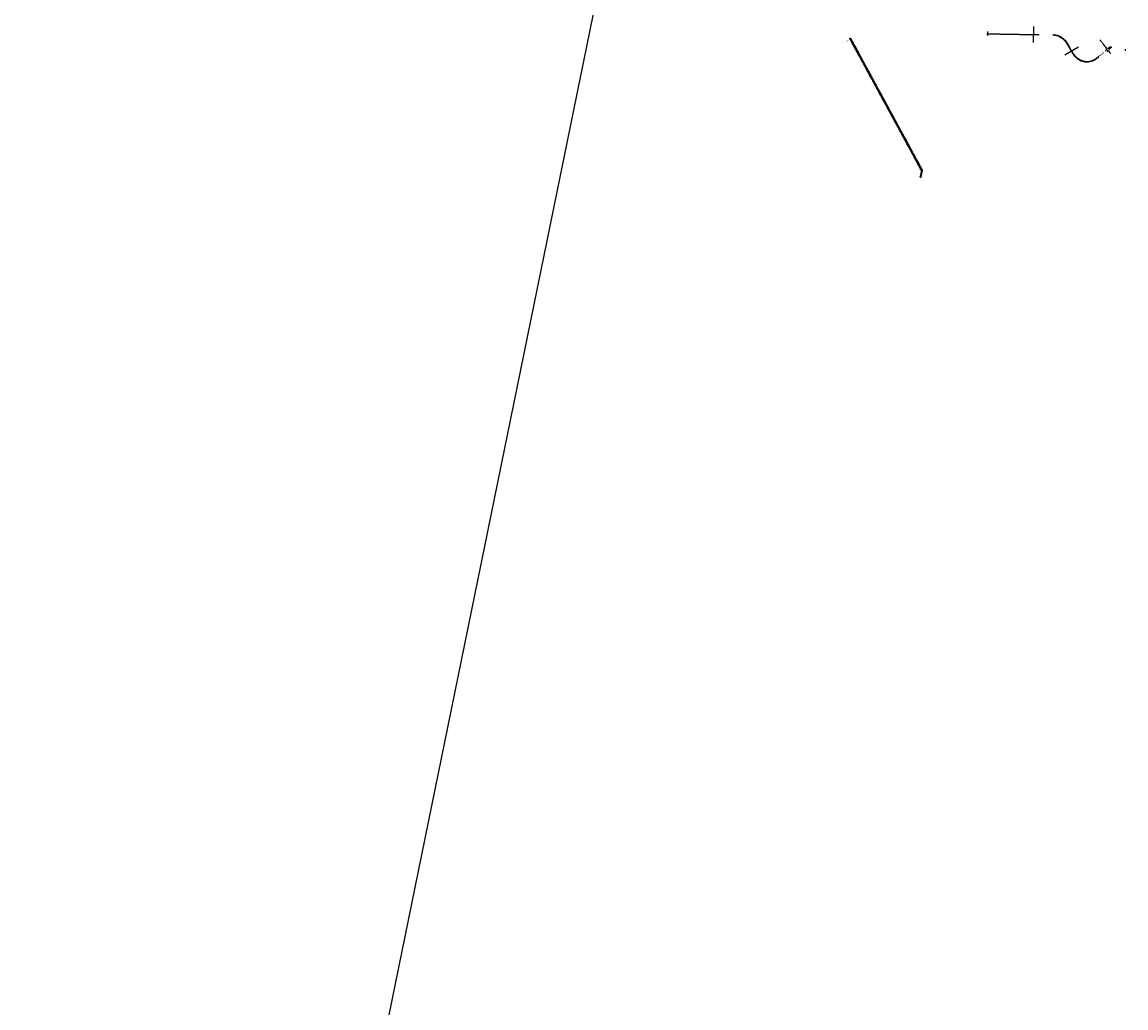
# Model space of a CAD drawing. Header units: feet. Extents: x 2200167 to 2275409, y 202095 to 315438.
# Tile 3 of 4: x 2240716 to 2275409, y 258767 to 289746. Entities that reach past the tile are written whole.
import ezdxf

# ---------------------------------------------------------------- set-up
doc = ezdxf.new("R2010")
doc.units = ezdxf.units.FT
doc.header["$MEASUREMENT"] = 0
for name, pattern in [('0', [2, 1, 1]), ('dsolidcl', [0]), ('lane', [40, 10, -30]), ('OhDOT_USTN3', [0.22, 0.165, -0.055])]:
    doc.linetypes.add(name, pattern=pattern)
for name, color, linetype in [('PM_P_Cells', 7, 'Continuous'), ('PM_P_Channelizing_Line', 7, 'Continuous'), ('PM_P_CL_Double_Solid', 2, 'dsolidcl'), ('PM_P_Lane_Line', 7, '0'), ('PM_P_Stop_Line', 7, 'Continuous'), ('PM_X_Lane_Line', 7, 'lane'), ('PV_P_EOP', 7, 'Continuous'), ('PV_P_Hatch', 14, 'Continuous'), ('PV_X_EOP', 7, 'OhDOT_USTN3'), ('SC_Scratch7', 12, 'Continuous'), ('SH_Hatch', 14, 'Continuous'), ('SH_TextM', 7, 'Continuous')]:
    doc.layers.add(name, color=color, linetype=linetype)
doc.layers.add('SC_Scratch13', color=2, linetype='Continuous', plot=False)
doc.styles.add('Straight Sub-Title (0.17) Font 30', font='calibri.ttf', dxfattribs={"height": 0.17})
doc.styles.add('Straight-Normal', font='calibri.ttf', dxfattribs={"height": 0.14})
doc.styles.add('Straight-Normal LS 0.50', font='calibri.ttf', dxfattribs={"height": 0.14})
doc.dimstyles.new('Dec-0  Straight', dxfattribs={"dimtxt": 0.14, "dimasz": 0.14, "dimexe": 0.07, "dimexo": 0.07, "dimgap": 0.07, "dimtad": 2, "dimzin": 3, "dimdsep": 46, "dimtxsty": 'Straight-Normal', "dimblk": 'Dim1', "dimcen": 0, "dimclrd": 95, "dimclre": 95, "dimclrt": 7, "dimadec": 0, "dimazin": 3, "dimtfac": 1, "dimtix": 1, "dimtofl": 0, "dimtmove": 1, "dimatfit": 3, "dimldrblk": 'Dim1', "dimfxl": 1, "dimtolj": 1, "dimtzin": 0, "dimlwd": -1, "dimlwe": -1, "dimarcsym": 0})

# ---------------------------------------------------------------- blocks, each defined once
blk = doc.blocks.new('Dim1')
h = blk.add_hatch(color=4)
h.dxf.hatch_style = 1
h.paths.add_polyline_path([(0, 0), (-1, -0.2), (-1, 0.2)])
at = {"color": 4}
blk.add_lwpolyline([(0, 0), (-1, -0.2), (-1, 0.2), (0, 0)], dxfattribs=at)
blk = doc.blocks.new('*D993')
at = {"layer": 'Defpoints', "color": 0, "transparency": 16777216}
for p in [(2260481, 298394), (2240719, 202116), (2240819, 202095)]:
    blk.add_point(p, dxfattribs=at)
at = {"layer": 'SC_Scratch7', "color": 95, "linetype": 'Continuous', "transparency": 16777216}
for p, q in [((2260380, 298407), (2240721, 202123)), ((2260478, 298394), (2260378, 298415)), ((2240816, 202096), (2240716, 202116))]:
    blk.add_line(p, q, dxfattribs=at)
at = {"layer": 'SC_Scratch7', "color": 95, "transparency": 16777216, "xscale": 7.000000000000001, "yscale": 7.000000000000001, "zscale": 7.000000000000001}
for p, rotation in [((2260381, 298414), 78.46011978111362), ((2240719, 202116), 258.4601197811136)]:
    blk.add_blockref('Dim1', p, dxfattribs=dict(at, rotation=rotation))
at = {"layer": 'SC_Scratch7', "color": 7, "transparency": 16777216, "insert": (2250543, 250266), "char_height": 7, "attachment_point": 5, "rotation": 78.4601, "style": 'Straight-Normal'}
blk.add_mtext("\\A1;98285.07'", dxfattribs=at)
blk = doc.blocks.new('PMLFTP-flat-12')
h = blk.add_hatch(color=256)
edge = h.paths.add_edge_path()
edge.add_line((-2, 3), (0, 0))
edge.add_line((0, 0), (-2, 0))
edge.add_arc((-6, 1), 4.65, 283.3746, 354.2055, ccw=False)
edge.add_line((-5, -4), (-6, -4))
edge.add_line((-6, -4), (-6, -3))
edge.add_line((-6, -3), (-6, -3))
edge.add_line((-6, -3), (-6, -3))
edge.add_arc((-6, 1), 3.61, 283.1262, 350.7542)
edge.add_line((-3, 0), (-4, 0))
edge.add_line((-4, 0), (-2, 3))
blk = doc.blocks.new('PMON4P')
h = blk.add_hatch(color=256)
edge = h.paths.add_edge_path()
edge.add_ellipse((-1, -3), major_axis=(0, 0.64), ratio=0.5, start_angle=90, end_angle=270)
edge.add_line((-1, -3), (-1, -1))
edge.add_ellipse((-1, -1), major_axis=(0, 0.64), ratio=0.5, start_angle=270, end_angle=450)
edge.add_line((-2, -1), (-2, -3))
edge = h.paths.add_edge_path(flags=16)
edge.add_ellipse((-1, -3), major_axis=(0, 0.32), ratio=0.5, start_angle=90, end_angle=270, ccw=False)
edge.add_line((-2, -3), (-2, -1))
edge.add_ellipse((-1, -1), major_axis=(0, 0.32), ratio=0.5, start_angle=270, end_angle=450, ccw=False)
edge.add_line((-1, -1), (-1, -3))
for points in [[(0, -4), (0, -4), (0, 0), (0, 0), (0, -3), (-1, 0), (-1, 0), (-1, -4), (-1, -4), (-1, -1)], [(1, -3), (0, -3), (0, 0), (0, 0), (0, -4), (1, -4)], [(2, 0), (2, 0), (1, -1), (1, 0), (1, 0), (1, -2), (1, -4), (2, -4), (2, -2)]]:
    blk.add_hatch(color=256).paths.add_polyline_path(points)
for p, q in [((-1, -4), (-1, 0)), ((0, -3), (-1, 0)), ((-1, 0), (-1, 0)), ((0, -3), (0, 0)), ((0, -4), (0, 0)), ((0, -4), (0, 0)), ((0, -3), (0, 0)), ((0, 0), (0, 0)), ((0, 0), (0, 0)), ((1, 0), (1, 0)), ((1, -1), (1, 0)), ((2, 0), (1, -1)), ((1, -2), (1, 0)), ((2, 0), (2, 0)), ((2, 0), (2, -2)), ((-2, -3), (-2, -1)), ((-2, -3), (-2, -1)), ((-1, -3), (-1, -1)), ((-1, -3), (-1, -1)), ((-1, -4), (-1, -1)), ((-1, -1), (0, -4)), ((-1, -4), (-1, -4)), ((0, -3), (1, -3)), ((0, -3), (1, -3)), ((0, -4), (1, -4)), ((0, -4), (0, -4)), ((1, -4), (1, -2)), ((1, -4), (1, -3)), ((1, -4), (2, -4)), ((2, -4), (2, -2))]:
    blk.add_line(p, q)
for centre, major_axis, start_param, end_param in [((-1, -1), (0, 0.64), 4.712389, 7.853982), ((-1, -1), (0, 0.32), 4.712389, 7.853982), ((-1, -3), (0, 0.32), 1.570796, 4.712389), ((-1, -3), (0, 0.64), 1.570796, 4.712389)]:
    blk.add_ellipse(centre, major_axis=major_axis, ratio=0.5, start_param=start_param, end_param=end_param)

msp = doc.modelspace()

# ---------------------------------------------------------------- hatches: boundary and pattern name
at = {"layer": 'PM_P_Cells'}
h = msp.add_hatch(color=256, dxfattribs=at)
h.dxf.hatch_style = 1
edge = h.paths.add_edge_path()
edge.add_line((2274599.45, 288704.602), (2274602.975, 288703.173))
edge.add_line((2274602.975, 288703.173), (2274601.127, 288702.314))
edge.add_arc((2274595.881, 288700.409), 5.581, -50.8734425, 19.9573825, ccw=False)
edge.add_line((2274599.403, 288696.079), (2274598.821, 288695.606))
edge.add_line((2274598.821, 288695.606), (2274598.033, 288696.576))
edge.add_line((2274598.033, 288696.576), (2274598.614, 288697.049))
edge.add_line((2274598.614, 288697.049), (2274598.6, 288697.037))
edge.add_arc((2274595.881, 288700.409), 4.332, 308.8780722, 376.5061249)
edge.add_line((2274600.034, 288701.64), (2274598.741, 288700.589))
edge.add_line((2274598.741, 288700.589), (2274599.45, 288704.602))
h = msp.add_hatch(color=256, dxfattribs=at)
h.dxf.hatch_style = 1
edge = h.paths.add_edge_path()
edge.add_line((2274643.057, 288740.134), (2274646.581, 288738.705))
edge.add_line((2274646.581, 288738.705), (2274644.733, 288737.846))
edge.add_arc((2274639.487, 288735.941), 5.581, -50.8734425, 19.9573825, ccw=False)
edge.add_line((2274643.009, 288731.612), (2274642.428, 288731.139))
edge.add_line((2274642.428, 288731.139), (2274641.639, 288732.108))
edge.add_line((2274641.639, 288732.108), (2274642.221, 288732.581))
edge.add_line((2274642.221, 288732.581), (2274642.206, 288732.569))
edge.add_arc((2274639.487, 288735.941), 4.332, 308.8780722, 376.5061249)
edge.add_line((2274643.64, 288737.172), (2274642.348, 288736.121))
edge.add_line((2274642.348, 288736.121), (2274643.057, 288740.134))
h = msp.add_hatch(color=256, dxfattribs=at)
h.dxf.hatch_style = 1
edge = h.paths.add_edge_path()
edge.add_line((2274686.663, 288775.666), (2274690.188, 288774.238))
edge.add_line((2274690.188, 288774.238), (2274688.34, 288773.379))
edge.add_arc((2274683.094, 288771.474), 5.581, -50.8734425, 19.9573825, ccw=False)
edge.add_line((2274686.616, 288767.144), (2274686.034, 288766.671))
edge.add_line((2274686.034, 288766.671), (2274685.246, 288767.64))
edge.add_line((2274685.246, 288767.64), (2274685.827, 288768.113))
edge.add_line((2274685.827, 288768.113), (2274685.813, 288768.101))
edge.add_arc((2274683.094, 288771.474), 4.332, 308.8780722, 376.5061249)
edge.add_line((2274687.247, 288772.704), (2274685.954, 288771.653))
edge.add_line((2274685.954, 288771.653), (2274686.663, 288775.666))
h = msp.add_hatch(color=256, dxfattribs=at)
h.dxf.hatch_style = 1
edge = h.paths.add_edge_path()
edge.add_line((2274773.876, 288846.73), (2274777.401, 288845.302))
edge.add_line((2274777.401, 288845.302), (2274775.553, 288844.443))
edge.add_arc((2274770.307, 288842.538), 5.581, -50.8734425, 19.9573825, ccw=False)
edge.add_line((2274773.829, 288838.208), (2274773.247, 288837.735))
edge.add_line((2274773.247, 288837.735), (2274772.458, 288838.704))
edge.add_line((2274772.458, 288838.704), (2274773.04, 288839.178))
edge.add_line((2274773.04, 288839.178), (2274773.026, 288839.166))
edge.add_arc((2274770.307, 288842.538), 4.332, 308.8780722, 376.5061249)
edge.add_line((2274774.46, 288843.769), (2274773.167, 288842.717))
edge.add_line((2274773.167, 288842.717), (2274773.876, 288846.73))
h = msp.add_hatch(color=256, dxfattribs=at)
h.dxf.hatch_style = 1
edge = h.paths.add_edge_path()
edge.add_line((2275392.453, 288863.491), (2275391.771, 288867.232))
edge.add_line((2275391.771, 288867.232), (2275390.554, 288865.597))
edge.add_arc((2275387.622, 288860.848), 5.581, 418.3068316, 489.1376566)
edge.add_line((2275384.099, 288865.177), (2275383.517, 288864.704))
edge.add_line((2275383.517, 288864.704), (2275384.306, 288863.735))
edge.add_line((2275384.306, 288863.735), (2275384.888, 288864.208))
edge.add_line((2275384.888, 288864.208), (2275384.873, 288864.196))
edge.add_arc((2275387.622, 288860.848), 4.332, 61.7580892, 129.386142, ccw=False)
edge.add_line((2275389.672, 288864.665), (2275388.379, 288863.613))
edge.add_line((2275388.379, 288863.613), (2275392.453, 288863.491))
h = msp.add_hatch(color=256, dxfattribs=at)
h.dxf.hatch_style = 1
h.paths.add_polyline_path([(2275392.135, 288871.278), (2275387.94, 288869.831), (2275388.901, 288869.091), (2275384.096, 288865.175, -0.126667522), (2275386.624, 288866.34), (2275389.339, 288868.553), (2275389.87, 288867.462)])
h = msp.add_hatch(color=256, dxfattribs=at)
h.dxf.hatch_style = 1
edge = h.paths.add_edge_path()
edge.add_line((2275398.37, 288878.48), (2275401.894, 288877.051))
edge.add_line((2275401.894, 288877.051), (2275400.046, 288876.192))
edge.add_arc((2275394.8, 288874.287), 5.581, -50.8734425, 19.9573825, ccw=False)
edge.add_line((2275398.322, 288869.957), (2275397.74, 288869.484))
edge.add_line((2275397.74, 288869.484), (2275396.952, 288870.454))
edge.add_line((2275396.952, 288870.454), (2275397.533, 288870.927))
edge.add_line((2275397.533, 288870.927), (2275397.519, 288870.915))
edge.add_arc((2275394.8, 288874.287), 4.332, 308.8780722, 376.5061249)
edge.add_line((2275398.953, 288875.518), (2275397.661, 288874.467))
edge.add_line((2275397.661, 288874.467), (2275398.37, 288878.48))
h = msp.add_hatch(color=256, dxfattribs=at)
h.dxf.hatch_style = 1
edge = h.paths.add_edge_path()
edge.add_line((2275409.363, 288864.897), (2275408.682, 288868.639))
edge.add_line((2275408.682, 288868.639), (2275407.465, 288867.004))
edge.add_arc((2275404.533, 288862.255), 5.581, 418.3068316, 489.1376566)
edge.add_line((2275401.01, 288866.584), (2275400.428, 288866.111))
edge.add_line((2275400.428, 288866.111), (2275401.217, 288865.142))
edge.add_line((2275401.217, 288865.142), (2275401.798, 288865.615))
edge.add_line((2275401.798, 288865.615), (2275401.784, 288865.603))
edge.add_arc((2275404.533, 288862.255), 4.332, 61.7580892, 129.386142, ccw=False)
edge.add_line((2275406.582, 288866.071), (2275405.29, 288865.02))
edge.add_line((2275405.29, 288865.02), (2275409.363, 288864.897))
at = {"layer": 'PV_P_Hatch'}
h = msp.add_hatch(dxfattribs=at)
h.set_pattern_fill('ANSI31', color=256, scale=50)
h.set_pattern_definition([(45, (10577.7875, -18706.006), (-4.419417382, 4.419417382), [])])
h.paths.add_polyline_path([(2268941.197, 284890.788), (2268938.233, 284876.084), (2268971.563, 284869.366), (2268974.526, 284884.07)])
at = {"layer": 'SH_Hatch'}
h = msp.add_hatch(dxfattribs=at)
h.set_pattern_fill('ANSI37', color=256, scale=80)
h.set_pattern_definition([(45, (10577.788, -18706.006), (-7.07106781, 7.07106781), []), (135, (10577.788, -18706.006), (-7.07106781, -7.07106781), [])])
h.paths.add_polyline_path([(2268974.526, 284884.07), (2269017.095, 285095.273), (2266759.535, 289249.723), (2266721.293, 289227.942), (2268978.247, 285074.61), (2268941.197, 284890.788)])

# ---------------------------------------------------------------- linework, layer by layer
at = {"layer": 'PM_P_Cells'}
for points in [[(2274599.45, 288704.602), (2274602.975, 288703.173), (2274601.127, 288702.314, -0.319288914), (2274599.403, 288696.079), (2274598.821, 288695.606), (2274598.033, 288696.576), (2274598.614, 288697.049), (2274598.6, 288697.037, 0.303956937), (2274600.034, 288701.64), (2274598.741, 288700.589), (2274599.45, 288704.602)], [(2274643.057, 288740.134), (2274646.581, 288738.705), (2274644.733, 288737.846, -0.319288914), (2274643.009, 288731.612), (2274642.428, 288731.139), (2274641.639, 288732.108), (2274642.221, 288732.581), (2274642.206, 288732.569, 0.303956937), (2274643.64, 288737.172), (2274642.348, 288736.121), (2274643.057, 288740.134)], [(2274686.663, 288775.666), (2274690.188, 288774.238), (2274688.34, 288773.379, -0.319288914), (2274686.616, 288767.144), (2274686.034, 288766.671), (2274685.246, 288767.64), (2274685.827, 288768.113), (2274685.813, 288768.101, 0.303956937), (2274687.247, 288772.704), (2274685.954, 288771.653), (2274686.663, 288775.666)], [(2274773.876, 288846.73), (2274777.401, 288845.302), (2274775.553, 288844.443, -0.319288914), (2274773.829, 288838.208), (2274773.247, 288837.735), (2274772.458, 288838.704), (2274773.04, 288839.178), (2274773.026, 288839.166, 0.303956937), (2274774.46, 288843.769), (2274773.167, 288842.717), (2274773.876, 288846.73)], [(2275392.453, 288863.491), (2275391.771, 288867.232), (2275390.554, 288865.597, 0.319288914), (2275384.099, 288865.177), (2275383.517, 288864.704), (2275384.306, 288863.735), (2275384.888, 288864.208), (2275384.873, 288864.196, -0.303956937), (2275389.672, 288864.665), (2275388.379, 288863.613), (2275392.453, 288863.491)], [(2275398.37, 288878.48), (2275401.894, 288877.051), (2275400.046, 288876.192, -0.319288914), (2275398.322, 288869.957), (2275397.74, 288869.484), (2275396.952, 288870.454), (2275397.533, 288870.927), (2275397.519, 288870.915, 0.303956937), (2275398.953, 288875.518), (2275397.661, 288874.467), (2275398.37, 288878.48)], [(2275409.363, 288864.897), (2275408.682, 288868.639), (2275407.465, 288867.004, 0.319288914), (2275401.01, 288866.584), (2275400.428, 288866.111), (2275401.217, 288865.142), (2275401.798, 288865.615), (2275401.784, 288865.603, -0.303956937), (2275406.582, 288866.071), (2275405.29, 288865.02), (2275409.363, 288864.897)]]:
    msp.add_lwpolyline(points, format="xyb", close=True, dxfattribs=at)
for points in [[(2275383.517, 288864.704), (2275388.901, 288869.091)], [(2275384.175, 288863.897), (2275383.517, 288864.704)], [(2275384.606, 288864.248), (2275384.175, 288863.897)], [(2275389.339, 288868.553), (2275386.282, 288866.062)], [(2275387.94, 288869.831), (2275392.135, 288871.278)], [(2275388.901, 288869.091), (2275387.94, 288869.831)], [(2275389.87, 288867.462), (2275389.339, 288868.553)], [(2275392.135, 288871.278), (2275389.87, 288867.462)]]:
    msp.add_lwpolyline(points, dxfattribs=at)
at = {"layer": 'PM_P_Channelizing_Line', "lineweight": 70, "const_width": 1.125}
msp.add_lwpolyline([(2274585.881, 288682.795), (2274799.94, 288857.218)], dxfattribs=at)
at = {"layer": 'PM_P_CL_Double_Solid', "const_width": 0.5}
for points in [[(2272860.073, 289350.936), (2271070.169, 289382.1)], [(2272853.763, 289351.046), (2273110.072, 289351.584)], [(2272860.073, 289350.936), (2273109.898, 289341.585)], [(2274556.041, 288671.38), (2274581.888, 288692.44)], [(2274581.888, 288692.44), (2274793.623, 288864.97)]]:
    msp.add_lwpolyline(points, dxfattribs=at)
msp.add_lwpolyline([(2274560.913, 288665.4), (2274570.914, 288680.549, -0.078964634), (2274580.223, 288690.92, -0.078964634)], format="xyb", dxfattribs=at)
at = {"layer": 'PM_P_Lane_Line', "linetype": 'lane', "flags": 128}
for points in [[(2273110.063, 289351.084), (2273118.623, 289350.935, -0.254933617), (2273538.636, 289112.32), (2273604.657, 289005.816), (2273745.222, 288763.532, 0.233104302), (2274124.782, 288511.007, 0.233104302)], [(2273109.906, 289342.085), (2273118.466, 289341.936, -0.254933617), (2273530.987, 289107.578), (2273596.939, 289001.186), (2273737.437, 288759.015, 0.233104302), (2274123.624, 288502.081, 0.233104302)]]:
    msp.add_lwpolyline(points, format="xyb", dxfattribs=at)
at = {"layer": 'PM_P_Lane_Line'}
for points in [[(2273110.072, 289351.584), (2273118.632, 289351.435, -0.254933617), (2273539.061, 289112.583), (2273605.086, 289006.074), (2273745.654, 288763.783, 0.233104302), (2274124.846, 288511.502, 0.233104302)], [(2273109.898, 289341.585), (2273118.458, 289341.436, -0.254933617), (2273530.562, 289107.314), (2273596.51, 289000.929), (2273737.004, 288758.764, 0.233104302), (2274123.56, 288501.586, 0.233104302)], [(2274124.846, 288511.502, -0.233104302), (2273745.654, 288763.783), (2273605.123, 289006.01)], [(2274492.333, 288606.569), (2274550.77, 288654.185, 0.07604505), (2274560.913, 288665.4)], [(2274123.56, 288501.586, 0.20603212), (2274492.333, 288606.569, 0.20603212)], [(2274124.846, 288511.502, 0.20603212), (2274486.017, 288614.321, 0.20603212)]]:
    msp.add_lwpolyline(points, format="xyb", dxfattribs=at)
at = {"layer": 'PM_P_Lane_Line', "linetype": '0'}
msp.add_lwpolyline([(2274486.017, 288614.321), (2274556.041, 288671.38)], dxfattribs=at)
at = {"layer": 'PM_P_Stop_Line', "lineweight": 120, "const_width": 3}
msp.add_lwpolyline([(2271071.011, 289430.472), (2271070.169, 289382.1)], dxfattribs=at)
at = {"layer": 'PM_P_Stop_Line', "const_width": 3}
msp.add_lwpolyline([(2274792.752, 288864.26), (2274821.873, 288828.522)], dxfattribs=at)
at = {"layer": 'PM_X_Lane_Line', "ltscale": 0.5, "flags": 128}
for points in [[(2274486.326, 288613.942), (2274556.35, 288671)], [(2274492.018, 288606.956), (2274549.127, 288653.491)]]:
    msp.add_lwpolyline(points, dxfattribs=at)
for points in [[(2274549.127, 288653.491), (2274550.454, 288654.573, 0.07604505), (2274560.496, 288665.675)], [(2274123.624, 288502.081, 0.20603212), (2274492.018, 288606.956, 0.20603212)], [(2274124.782, 288511.007, 0.20603212), (2274486.332, 288613.933, 0.20603212)]]:
    msp.add_lwpolyline(points, format="xyb", dxfattribs=at)
at = {"layer": 'PV_P_EOP'}
for points in [[(2271062.885, 289445.572), (2271052.057, 289334.002)], [(2274767.315, 288916.162), (2274841.197, 288815.239)]]:
    msp.add_lwpolyline(points, dxfattribs=at)
at = {"layer": 'PV_X_EOP'}
for points in [[(2272679.806, 289340.072), (2271112.921, 289367.354, 0.265317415), (2271052.057, 289334.002), (2271053.774, 289332.978)], [(2274756.414, 288977.733), (2274793.278, 288938.3, 0.147515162), (2274811.249, 288924.324, 0.23122984), (2274847.076, 288924.202, 0.128323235), (2274926.963, 288993.862, 0.128323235)], [(2274932.982, 288752.192), (2274882.456, 288818.038, -0.310127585), (2274882.618, 288883.144, -0.158212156), (2274964.848, 288952.982, -0.158212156)], [(2274896.456, 288936.954, 0.04674424), (2274926.504, 288966.55, -0.450967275), (2274929.501, 288966.621), (2274936.004, 288959.604, -0.480766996), (2274935.541, 288956.514, 0.025118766), (2274919.463, 288946.076, -0.026750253)], [(2274927.954, 288968.29, 0.018699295), (2274938.212, 288981.724)], [(2274937.716, 288957.757, -0.022708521), (2274953.191, 288965.561)]]:
    msp.add_lwpolyline(points, format="xyb", dxfattribs=at)
for points in [[(2274756.414, 288977.733), (2274598.331, 289182.403)], [(2274861.433, 288908.378), (2274896.456, 288936.954)], [(2274863.622, 288905.696), (2274919.463, 288946.076)]]:
    msp.add_lwpolyline(points, dxfattribs=at)
msp.add_arc((2274862.606, 288907.101), 1.734, 125.8711767, 305.8711769, dxfattribs=at)
at = {"layer": 'SC_Scratch13'}
for points in [[(2272504.081, 289607.174), (2272495.376, 289107.246)], [(2273917.314, 288956.123), (2273484.826, 288705.21)]]:
    msp.add_lwpolyline(points, dxfattribs=at)

# ---------------------------------------------------------------- block references
at = {"layer": 'PM_P_Cells', "color": 3, "xscale": 1.106, "yscale": 1.106, "zscale": 1.106}
for p, rotation in [((2273104.012, 289346.981), 358.005013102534), ((2273115.989, 289345.477), 180.0000000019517), ((2273291.202, 289313.194), 334.3589425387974), ((2273301.571, 289307.012), 156.3539294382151), ((2273485.887, 289176.68), 308.1487077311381), ((2273492.459, 289166.554), 130.1436946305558), ((2273909.43, 288585.96), 323.4595413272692), ((2273947.333, 288561.444), 149.1111084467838)]:
    msp.add_blockref('PMLFTP-flat-12', p, dxfattribs=dict(at, rotation=rotation))
at = {"layer": 'PM_P_Cells', "xscale": 1.106, "yscale": 1.106, "zscale": 1.106}
msp.add_blockref('PMLFTP-flat-12', (2274468.103, 288592.877), dxfattribs=at)
at = {"layer": 'PM_P_Cells', "xscale": 1.106, "yscale": 1.106, "zscale": 1.106, "rotation": 181.4237081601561}
msp.add_blockref('PMLFTP-flat-12', (2274508.368, 288628.183), dxfattribs=at)
at = {"layer": 'SH_TextM', "xscale": 1.676, "yscale": 2, "zscale": 2, "rotation": 309.1744219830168}
msp.add_blockref('PMON4P', (2275388.577, 288879.987), dxfattribs=at)

# ---------------------------------------------------------------- texts
at = {"layer": 'PM_P_Cells', "char_height": 4, "attachment_point": 5, "rotation": 309.174422, "style": 'Straight-Normal LS 0.50'}
for insert in [(2274665.058, 288753.748), (2274733.208, 288809.253)]:
    msp.add_mtext('{\\W0.65;\\T0.9;ONLY}', dxfattribs=dict(at, insert=insert))
at = {"layer": 'SC_Scratch7', "char_height": 7, "attachment_point": 1, "rotation": 208.407, "style": 'Straight Sub-Title (0.17) Font 30'}
for s, insert, width in [('CITY OF DOVER', (2266501.973, 289113.149), 108.96489), ('CITY OF NEW PHILADELPHIA', (2266695.801, 289176.37), 167.28757)]:
    msp.add_mtext(s, dxfattribs=dict(at, insert=insert, width=width))

# ---------------------------------------------------------------- dimensions: what is measured, and where the dimension line sits
at = {"layer": 'SC_Scratch7'}
dim = msp.add_aligned_dim(p1=(2260481.064, 298393.685), p2=(2240819.14, 202095.38), distance=-102.038, dimstyle='Dec-0  Straight', override={"dimpost": "'"}, dxfattribs=at)
dim.commit()
dim.dimension.update_dxf_attribs({"geometry": '*D993', "text_midpoint": (2250543.184, 250266.362)})

doc.saveas('drawing.dxf')
